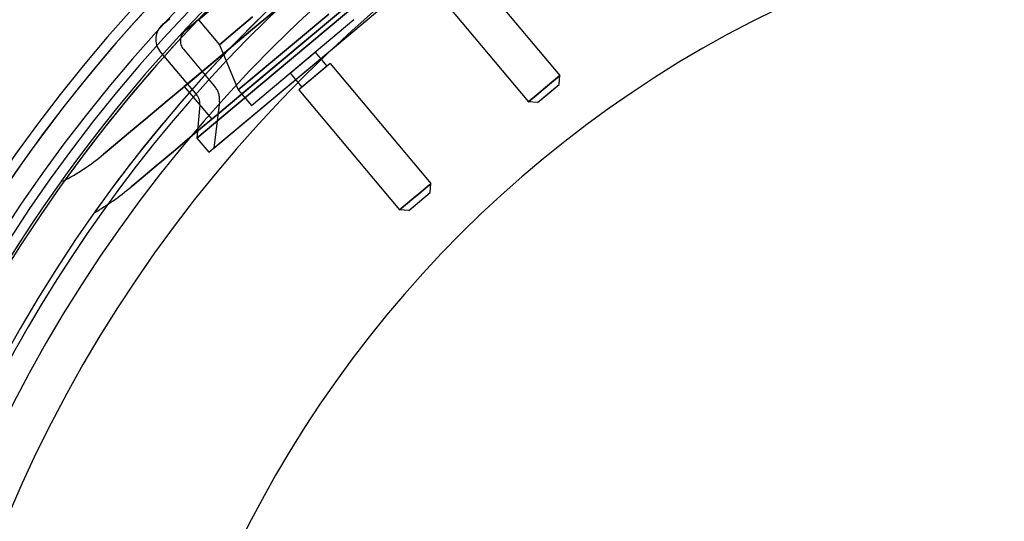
# Model space of a CAD drawing. Extents: x -156717 to 425753, y -51191 to 363295.
# Tile 234 of 256: x 135353 to 135429, y 109793 to 109832. Entities that reach past the tile are written whole.
import ezdxf

# ---------------------------------------------------------------- set-up
doc = ezdxf.new("R2010")
doc.units = 0
doc.header["$LTSCALE"] = 50
doc.linetypes.add('HIDDEN', pattern=[9.525, 6.35, -3.175])
doc.layers.add('DEFAULT_2', color=8, linetype='HIDDEN')

msp = doc.modelspace()

# ---------------------------------------------------------------- linework, layer by layer
at = {"layer": 'DEFAULT_2', "color": 8, "linetype": 'HIDDEN'}
for p, q in [((135391.69437, 109848.78733), (135365.68337, 109826.96151)), ((135367.60103, 109821.84275), (135396.40237, 109846.00994)), ((135367.82095, 109824.41404), (135393.83195, 109846.23986)), ((135367.99024, 109822.16933), (135396.01316, 109845.68336)), ((135366.78301, 109832.16437), (135373.01033, 109837.38971)), ((135387.05016, 109837.16764), (135394.89332, 109827.82054)), ((135387.05016, 109837.16764), (135394.89332, 109827.82054)), ((135373.8706, 109828.99379), (135381.07093, 109835.03558)), ((135381.07093, 109835.03558), (135373.8706, 109828.99379)), ((135384.61762, 109835.1265), (135392.46077, 109825.77939)), ((135384.61762, 109835.1265), (135392.46077, 109825.77939)), ((135373.37132, 109833.41247), (135370.84218, 109831.29027)), ((135370.84218, 109831.29027), (135373.37132, 109833.41247)), ((135378.14155, 109833.07405), (135375.5089, 109830.865)), ((135375.5089, 109830.865), (135378.14155, 109833.07405)), ((135364.14306, 109831.90758), (135364.56845, 109832.26453)), ((135364.56879, 109832.26481), (135364.14323, 109831.90773)), ((135367.42084, 109832.69957), (135366.61025, 109832.0194)), ((135366.61028, 109832.01943), (135367.4209, 109832.69962)), ((135366.78301, 109832.16437), (135368.41593, 109830.21833)), ((135366.78301, 109832.16437), (135368.41593, 109830.21833)), ((135369.14439, 109830.82958), (135370.98891, 109832.37731)), ((135370.98891, 109832.37731), (135369.14439, 109830.82958)), ((135370.90313, 109825.47575), (135378.88188, 109832.17072)), ((135376.92389, 109832.6087), (135374.5606, 109830.62566)), ((135374.5606, 109830.62566), (135376.92389, 109832.6087)), ((135364.14323, 109831.90773), (135364.00022, 109831.78772)), ((135364.00022, 109831.78772), (135364.14306, 109831.90758)), ((135365.74296, 109831.29166), (135365.7781, 109831.32115)), ((135365.7781, 109831.32115), (135365.74296, 109831.29166)), ((135365.7781, 109831.32115), (135366.05791, 109831.55593)), ((135366.0579, 109831.55592), (135365.7781, 109831.32115)), ((135366.61025, 109832.0194), (135366.0579, 109831.55592)), ((135366.05791, 109831.55593), (135366.61028, 109832.01943)), ((135368.41593, 109830.21833), (135369.14439, 109830.82958)), ((135369.14439, 109830.82958), (135368.41593, 109830.21833)), ((135370.84218, 109831.29027), (135368.46576, 109829.29622)), ((135368.46576, 109829.29622), (135370.84218, 109831.29027)), ((135375.5089, 109830.865), (135372.97976, 109828.7428)), ((135372.97976, 109828.7428), (135375.5089, 109830.865)), ((135374.5606, 109830.62566), (135373.1751, 109829.46309)), ((135373.1751, 109829.46309), (135374.5606, 109830.62566)), ((135365.61771, 109829.86007), (135368.08128, 109826.9241)), ((135365.61771, 109829.86007), (135368.08128, 109826.9241)), ((135368.41593, 109830.21833), (135369.87847, 109826.69689)), ((135368.41593, 109830.21833), (135369.87847, 109826.69689)), ((135363.81531, 109829.67417), (135366.66273, 109826.28074)), ((135363.81531, 109829.67417), (135366.66273, 109826.28074)), ((135368.46576, 109829.29622), (135366.28833, 109827.46914)), ((135366.28833, 109827.46914), (135368.46576, 109829.29622)), ((135373.1751, 109829.46309), (135370.81181, 109827.48005)), ((135370.81181, 109827.48005), (135373.1751, 109829.46309)), ((135373.91949, 109828.00678), (135375.86552, 109829.6397)), ((135375.86552, 109829.6397), (135376.77996, 109828.54992)), ((135375.86552, 109829.6397), (135376.77996, 109828.54992)), ((135368.59959, 109824.57088), (135373.8706, 109828.99379)), ((135373.8706, 109828.99379), (135368.59959, 109824.57088)), ((135372.97976, 109828.7428), (135370.60334, 109826.74875)), ((135370.60334, 109826.74875), (135372.97976, 109828.7428)), ((135377.02321, 109828.75403), (135374.59067, 109826.71288)), ((135376.77996, 109828.54992), (135374.83392, 109826.917)), ((135377.02321, 109828.75403), (135384.86636, 109819.40693)), ((135377.02321, 109828.75403), (135384.86636, 109819.40693)), ((135370.81181, 109827.48005), (135369.87847, 109826.69689)), ((135369.87847, 109826.69689), (135370.81181, 109827.48005)), ((135373.91949, 109828.00678), (135374.83392, 109826.917)), ((135373.91949, 109828.00678), (135374.83392, 109826.917)), ((135393.58615, 109826.7237), (135394.56863, 109827.5481)), ((135394.56863, 109827.5481), (135393.58615, 109826.7237)), ((135394.28518, 109827.31025), (135394.68198, 109827.6432)), ((135394.68198, 109827.6432), (135394.28518, 109827.31025)), ((135394.56863, 109827.5481), (135394.83928, 109827.7752)), ((135394.83928, 109827.7752), (135394.56863, 109827.5481)), ((135394.68198, 109827.6432), (135394.89332, 109827.82054)), ((135394.89332, 109827.82054), (135394.68198, 109827.6432)), ((135394.83168, 109827.11602), (135394.89332, 109827.82054)), ((135394.83168, 109827.11602), (135394.89332, 109827.82054)), ((135394.83928, 109827.7752), (135394.89332, 109827.82054)), ((135394.89332, 109827.82054), (135394.83928, 109827.7752)), ((135366.28833, 109827.46914), (135364.35226, 109825.84458)), ((135364.35226, 109825.84458), (135366.28833, 109827.46914)), ((135365.68337, 109826.96151), (135367.82095, 109824.41404)), ((135365.68337, 109826.96151), (135367.82095, 109824.41404)), ((135370.60334, 109826.74875), (135368.42591, 109824.92167)), ((135368.42591, 109824.92167), (135370.60334, 109826.74875)), ((135374.59067, 109826.71288), (135382.43382, 109817.36578)), ((135374.59067, 109826.71288), (135382.43382, 109817.36578)), ((135393.76794, 109826.87623), (135392.78545, 109826.05183)), ((135392.78545, 109826.05183), (135393.76794, 109826.87623)), ((135393.06891, 109826.28968), (135393.58615, 109826.7237)), ((135393.58615, 109826.7237), (135393.06891, 109826.28968)), ((135393.16534, 109825.7178), (135394.41508, 109826.76645)), ((135393.58189, 109826.06732), (135394.83162, 109827.11597)), ((135394.28518, 109827.31025), (135393.76794, 109826.87623)), ((135393.76794, 109826.87623), (135394.28518, 109827.31025)), ((135394.41508, 109826.76645), (135394.83162, 109827.11597)), ((135369.87847, 109826.69689), (135370.90313, 109825.47575)), ((135369.87847, 109826.69689), (135370.90313, 109825.47575)), ((135392.67211, 109825.95673), (135392.46077, 109825.77939)), ((135392.46077, 109825.77939), (135392.67211, 109825.95673)), ((135392.78545, 109826.05183), (135392.51481, 109825.82473)), ((135392.51481, 109825.82473), (135392.78545, 109826.05183)), ((135393.06891, 109826.28968), (135392.67211, 109825.95673)), ((135392.67211, 109825.95673), (135393.06891, 109826.28968)), ((135393.16535, 109825.7178), (135393.58189, 109826.06732)), ((135364.35226, 109825.84458), (135362.69523, 109824.45417)), ((135362.69523, 109824.45417), (135364.35226, 109825.84458)), ((135366.8966, 109825.53901), (135366.67026, 109822.95199)), ((135366.8966, 109825.53901), (135366.67026, 109822.95199)), ((135368.42168, 109825.78187), (135367.99024, 109822.16933)), ((135368.42168, 109825.78187), (135367.99024, 109822.16933)), ((135392.51481, 109825.82473), (135392.46077, 109825.77939)), ((135392.46077, 109825.77939), (135392.51481, 109825.82473)), ((135393.16529, 109825.71775), (135392.46077, 109825.77939)), ((135393.16529, 109825.71775), (135392.46077, 109825.77939)), ((135362.69523, 109824.45417), (135361.3495, 109823.32497)), ((135361.3495, 109823.32497), (135362.69523, 109824.45417)), ((135368.42591, 109824.92167), (135366.48984, 109823.29711)), ((135366.48984, 109823.29711), (135368.42591, 109824.92167)), ((135366.67026, 109822.95199), (135368.59959, 109824.57088)), ((135368.59959, 109824.57088), (135366.67026, 109822.95199)), ((135361.3495, 109823.32497), (135360.34126, 109822.47896)), ((135360.34126, 109822.47896), (135361.3495, 109823.32497)), ((135366.48984, 109823.29711), (135364.83281, 109821.9067)), ((135364.83281, 109821.9067), (135366.48984, 109823.29711)), ((135366.67026, 109822.95199), (135367.60103, 109821.84275)), ((135366.67026, 109822.95199), (135367.60103, 109821.84275)), ((135360.34126, 109822.47896), (135359.69014, 109821.9326)), ((135359.69014, 109821.9326), (135360.34126, 109822.47896)), ((135359.40881, 109821.69653), (135359.39706, 109821.68667)), ((135359.39706, 109821.68667), (135359.40881, 109821.69653)), ((135359.69014, 109821.9326), (135359.40881, 109821.69653)), ((135359.40881, 109821.69653), (135359.69014, 109821.9326)), ((135364.83281, 109821.9067), (135363.48708, 109820.7775)), ((135363.48708, 109820.7775), (135364.83281, 109821.9067)), ((135363.48708, 109820.7775), (135362.47884, 109819.93149)), ((135362.47884, 109819.93149), (135363.48708, 109820.7775)), ((135362.47884, 109819.93149), (135361.82772, 109819.38513)), ((135361.82772, 109819.38513), (135362.47884, 109819.93149)), ((135360.07723, 109819.06603), (135358.67896, 109817.13356)), ((135361.54639, 109819.14906), (135361.53464, 109819.1392)), ((135361.53464, 109819.1392), (135361.54639, 109819.14906)), ((135361.82772, 109819.38513), (135361.54639, 109819.14906)), ((135361.54639, 109819.14906), (135361.82772, 109819.38513)), ((135383.92074, 109818.61345), (135384.74591, 109819.30586)), ((135384.74591, 109819.30586), (135383.92074, 109818.61345)), ((135384.74591, 109819.30586), (135384.86636, 109819.40693)), ((135384.86636, 109819.40693), (135384.74591, 109819.30586)), ((135384.80473, 109818.70241), (135384.86636, 109819.40693)), ((135384.80473, 109818.70241), (135384.86636, 109819.40693)), ((135383.13834, 109817.30414), (135384.80473, 109818.70241)), ((135383.37944, 109818.15925), (135383.92074, 109818.61345)), ((135383.92074, 109818.61345), (135383.37944, 109818.15925)), ((135382.55427, 109817.46685), (135383.37944, 109818.15925)), ((135383.37944, 109818.15925), (135382.55427, 109817.46685)), ((135382.43382, 109817.36578), (135382.55427, 109817.46685)), ((135382.55427, 109817.46685), (135382.43382, 109817.36578)), ((135383.13834, 109817.30414), (135382.43382, 109817.36578)), ((135383.13834, 109817.30414), (135382.43382, 109817.36578))]:
    msp.add_line(p, q, dxfattribs=at)
for centre, radius, start, end in [((135450.76872, 109751.973), 120.44256, 0, 180), ((135450.76872, 109751.973), 120.44256, 0, 180), ((135450.76872, 109751.973), 117.86718, 0, 180), ((135450.76872, 109751.973), 117.11707, 0, 180), ((135450.76872, 109751.973), 117.11707, 0, 180), ((135450.76872, 109751.973), 116.13693, 0, 180), ((135450.82015, 109751.9117), 119.71745, 108.4452611, 151.5174307), ((135450.76872, 109751.973), 112.81144, 0, 180), ((135450.76872, 109751.973), 110.49111, 0, 180), ((135450.76872, 109751.973), 110.49111, 0, 180), ((135344.95154, 109843.10216), 17.00248, 40.0335236, 220.0478551), ((135450.76872, 109751.973), 107.16562, 0, 180), ((135450.76872, 109751.973), 107.16562, 0, 180), ((135450.76872, 109751.973), 116.33446, 128.7990116, 180), ((135450.76872, 109751.973), 89.8881, 0, 180), ((135450.76872, 109751.973), 116.13693, 130.0000006, 139.2698316), ((135450.76872, 109751.973), 112.33474, 128.7987166, 270.0017657), ((135450.76872, 109751.973), 112.81144, 130.0000006, 138.9468944), ((135450.82015, 109751.91171), 119.71745, 134.0000754, 150.2520783), ((135450.82015, 109751.91171), 119.71745, 134.0000754, 150.2520783), ((135364.96454, 109830.63849), 1.50022, 130, 220), ((135364.96454, 109830.63849), 1.50022, 130, 220), ((135366.39613, 109830.51324), 1.01615, 130.0000005, 220), ((135366.39613, 109830.51324), 1.01615, 130.0000005, 220), ((135450.76872, 109751.973), 116.13693, 139.2698316, 143.6158343), ((135366.93205, 109825.95978), 1.50022, 353.1894273, 40), ((135450.76872, 109751.973), 112.81144, 138.9468944, 143.5061812), ((135365.88432, 109825.62757), 1.01615, 354.9999991, 40), ((135365.88432, 109825.62757), 1.01615, 354.9999991, 40), ((135348.46807, 109834.71132), 17.00248, 297.175216, 310), ((135450.76872, 109751.973), 116.13693, 143.6158343, 144.3368128), ((135348.46807, 109834.71132), 20.32796, 300.1517494, 310)]:
    msp.add_arc(centre, radius, start, end, dxfattribs=at)

doc.saveas('drawing.dxf')
